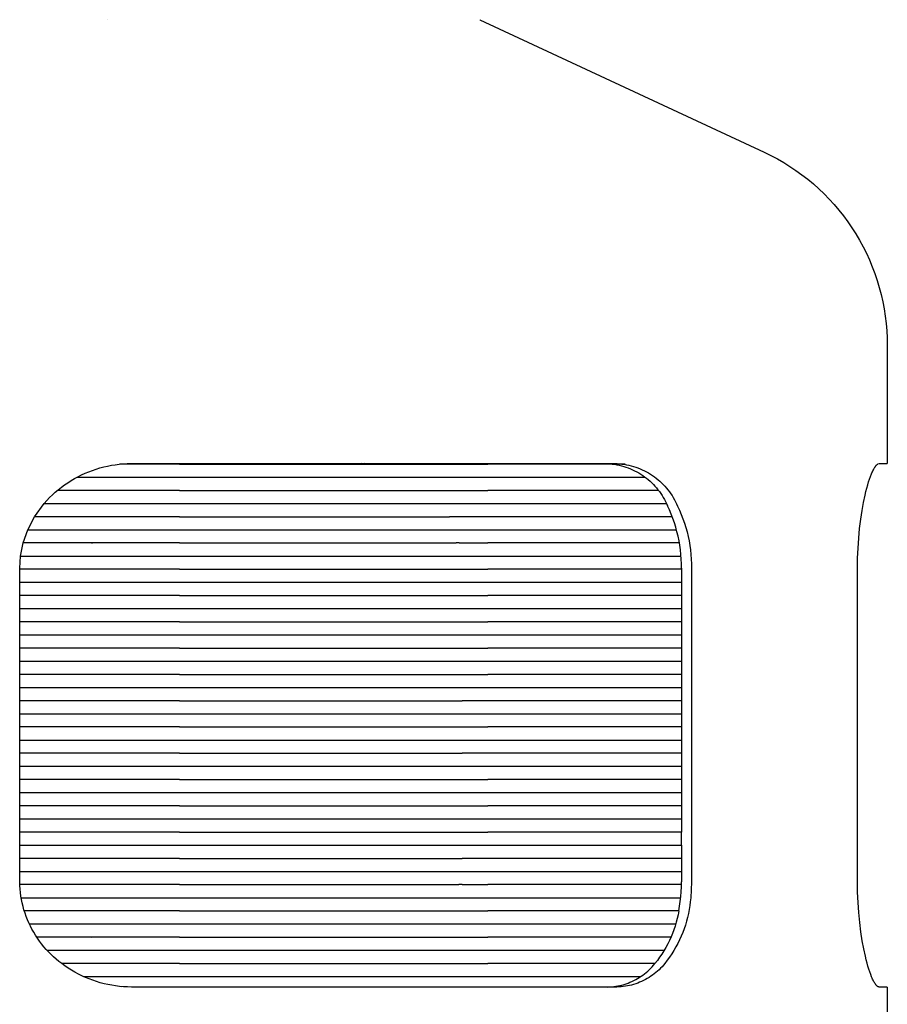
# Model space of a CAD drawing. Header units: millimetres. Extents: x -1239 to 1165, y -2569 to -664.
# Tile 26 of 44: x 525 to 592, y -2513 to -2437. Entities that reach past the tile are written whole.
import ezdxf

# ---------------------------------------------------------------- set-up
doc = ezdxf.new("R2010")
doc.units = ezdxf.units.MM
doc.layers.add('Make2D$Visible$Curvas', color=7, linetype='Continuous')

msp = doc.modelspace()

# ---------------------------------------------------------------- linework, layer by layer
at = {"layer": 'Make2D$Visible$Curvas', "color": 250, "lineweight": -3, "true_color": 0x111111}
for p, q in [((532.126, -2437.426), (532.128, -2437.426)), ((532.128, -2437.426), (532.126, -2437.426)), ((560.562, -2437.426), (560.562, -2437.426)), ((560.562, -2437.426), (560.562, -2437.426)), ((560.562, -2437.426), (560.562, -2437.426)), ((560.568, -2437.427), (582.297, -2447.559)), ((582.297, -2447.559), (582.8, -2447.804)), ((582.8, -2447.804), (583.294, -2448.067)), ((583.294, -2448.067), (583.779, -2448.346)), ((583.779, -2448.346), (584.254, -2448.641)), ((584.254, -2448.641), (584.719, -2448.953)), ((584.719, -2448.953), (585.173, -2449.28)), ((585.173, -2449.28), (585.615, -2449.623)), ((585.615, -2449.623), (586.045, -2449.981)), ((586.045, -2449.981), (586.462, -2450.353)), ((586.462, -2450.353), (586.867, -2450.74)), ((586.867, -2450.74), (587.258, -2451.14)), ((587.258, -2451.14), (587.634, -2451.554)), ((587.634, -2451.554), (587.997, -2451.98)), ((587.997, -2451.98), (588.345, -2452.418)), ((588.345, -2452.418), (588.677, -2452.868)), ((588.677, -2452.868), (588.994, -2453.329)), ((588.994, -2453.329), (589.294, -2453.801)), ((589.294, -2453.801), (589.579, -2454.283)), ((589.579, -2454.283), (589.846, -2454.775)), ((589.846, -2454.775), (590.097, -2455.275)), ((590.097, -2455.275), (590.33, -2455.783)), ((590.33, -2455.783), (590.545, -2456.3)), ((590.545, -2456.3), (590.743, -2456.823)), ((590.743, -2456.823), (590.922, -2457.353)), ((590.922, -2457.353), (591.083, -2457.889)), ((591.083, -2457.889), (591.226, -2458.43)), ((591.226, -2458.43), (591.35, -2458.975)), ((591.35, -2458.975), (591.455, -2459.525)), ((591.455, -2459.525), (591.542, -2460.078)), ((591.542, -2460.078), (591.609, -2460.633)), ((591.609, -2460.633), (591.657, -2461.19)), ((591.657, -2461.19), (591.686, -2461.749)), ((591.686, -2461.749), (591.695, -2462.309)), ((591.691, -2462.309), (591.691, -2462.309)), ((591.695, -2462.309), (591.695, -2471.346)), ((531.534, -2471.68), (531.825, -2471.603)), ((531.825, -2471.603), (532.118, -2471.536)), ((532.118, -2471.536), (532.413, -2471.479)), ((532.413, -2471.479), (532.71, -2471.432)), ((532.71, -2471.432), (533.009, -2471.395)), ((533.009, -2471.395), (533.309, -2471.368)), ((533.309, -2471.368), (533.609, -2471.352)), ((533.609, -2471.352), (533.91, -2471.346)), ((533.91, -2471.346), (551.512, -2471.346)), ((552.272, -2471.388), (551.508, -2471.346)), ((551.512, -2471.346), (571.062, -2471.346)), ((552.502, -2471.388), (551.734, -2471.346)), ((570.331, -2471.346), (570.509, -2471.359)), ((570.509, -2471.359), (570.687, -2471.378)), ((570.687, -2471.378), (570.864, -2471.402)), ((570.864, -2471.402), (571.04, -2471.433)), ((571.04, -2471.433), (571.215, -2471.47)), ((571.062, -2471.346), (571.241, -2471.359)), ((571.215, -2471.47), (571.388, -2471.512)), ((571.241, -2471.359), (571.42, -2471.378)), ((571.388, -2471.512), (571.56, -2471.561)), ((571.42, -2471.378), (571.599, -2471.403)), ((571.56, -2471.561), (571.73, -2471.615)), ((571.599, -2471.403), (571.776, -2471.433)), ((571.73, -2471.615), (571.898, -2471.675)), ((571.776, -2471.433), (571.952, -2471.47)), ((571.952, -2471.47), (572.127, -2471.513)), ((572.127, -2471.513), (572.3, -2471.562)), ((572.3, -2471.562), (572.472, -2471.616)), ((572.472, -2471.616), (572.641, -2471.677)), ((590.698, -2471.697), (590.732, -2471.641)), ((590.732, -2471.641), (590.749, -2471.614)), ((590.749, -2471.614), (590.766, -2471.589)), ((590.766, -2471.589), (590.782, -2471.565)), ((590.782, -2471.565), (590.799, -2471.542)), ((590.799, -2471.542), (590.815, -2471.521)), ((590.815, -2471.521), (590.832, -2471.5)), ((590.832, -2471.5), (590.841, -2471.489)), ((590.841, -2471.489), (590.851, -2471.478)), ((590.851, -2471.478), (590.861, -2471.467)), ((590.861, -2471.467), (590.871, -2471.457)), ((590.871, -2471.457), (590.88, -2471.447)), ((590.88, -2471.447), (590.89, -2471.437)), ((590.89, -2471.437), (590.899, -2471.429)), ((590.899, -2471.429), (590.909, -2471.42)), ((590.909, -2471.42), (590.918, -2471.412)), ((590.918, -2471.412), (590.927, -2471.405)), ((590.927, -2471.405), (590.937, -2471.398)), ((590.937, -2471.398), (590.946, -2471.391)), ((590.946, -2471.391), (590.955, -2471.385)), ((590.955, -2471.385), (590.964, -2471.379)), ((590.964, -2471.379), (590.973, -2471.374)), ((590.973, -2471.374), (590.977, -2471.372)), ((590.977, -2471.372), (590.982, -2471.369)), ((590.982, -2471.369), (591.069, -2471.346)), ((591.069, -2471.346), (591.695, -2471.346)), ((529.597, -2472.491), (529.861, -2472.347)), ((529.861, -2472.347), (530.13, -2472.212)), ((530.13, -2472.212), (530.403, -2472.087)), ((530.403, -2472.087), (530.68, -2471.97)), ((530.68, -2471.97), (530.962, -2471.864)), ((530.962, -2471.864), (531.246, -2471.767)), ((531.246, -2471.767), (531.534, -2471.68)), ((571.898, -2471.675), (572.064, -2471.741)), ((572.064, -2471.741), (572.228, -2471.812)), ((572.228, -2471.812), (572.389, -2471.889)), ((572.389, -2471.889), (572.548, -2471.971)), ((572.548, -2471.971), (572.703, -2472.059)), ((572.641, -2471.677), (572.809, -2471.743)), ((572.703, -2472.059), (572.856, -2472.152)), ((572.809, -2471.743), (572.974, -2471.815)), ((572.856, -2472.152), (573.005, -2472.25)), ((572.974, -2471.815), (573.136, -2471.892)), ((573.005, -2472.25), (573.151, -2472.353)), ((573.136, -2471.892), (573.296, -2471.975)), ((573.151, -2472.353), (573.293, -2472.461)), ((573.296, -2471.975), (573.453, -2472.063)), ((573.453, -2472.063), (573.607, -2472.157)), ((573.607, -2472.157), (573.758, -2472.255)), ((573.758, -2472.255), (573.905, -2472.359)), ((573.905, -2472.359), (574.048, -2472.468)), ((590.342, -2472.528), (590.414, -2472.325)), ((590.414, -2472.325), (590.486, -2472.14)), ((590.486, -2472.14), (590.522, -2472.054)), ((590.522, -2472.054), (590.558, -2471.973)), ((590.558, -2471.973), (590.593, -2471.897)), ((590.593, -2471.897), (590.629, -2471.826)), ((590.629, -2471.826), (590.663, -2471.759)), ((590.663, -2471.759), (590.698, -2471.697)), ((528.594, -2473.155), (528.836, -2472.976)), ((528.836, -2472.976), (529.084, -2472.806)), ((529.084, -2472.806), (529.338, -2472.644)), ((529.338, -2472.644), (529.597, -2472.491)), ((573.293, -2472.461), (573.432, -2472.574)), ((573.432, -2472.574), (573.567, -2472.691)), ((573.567, -2472.691), (573.697, -2472.813)), ((573.697, -2472.813), (573.824, -2472.939)), ((573.824, -2472.939), (573.945, -2473.07)), ((573.945, -2473.07), (574.063, -2473.204)), ((574.048, -2472.468), (574.188, -2472.581)), ((574.188, -2472.581), (574.324, -2472.699)), ((574.324, -2472.699), (574.455, -2472.822)), ((574.455, -2472.822), (574.583, -2472.949)), ((574.583, -2472.949), (574.706, -2473.081)), ((574.706, -2473.081), (574.824, -2473.216)), ((590.131, -2473.23), (590.2, -2472.981)), ((590.2, -2472.981), (590.271, -2472.747)), ((590.271, -2472.747), (590.342, -2472.528)), ((527.692, -2473.949), (527.907, -2473.739)), ((527.907, -2473.739), (528.13, -2473.536)), ((528.13, -2473.536), (528.359, -2473.342)), ((528.359, -2473.342), (528.594, -2473.155)), ((574.063, -2473.204), (574.176, -2473.343)), ((574.176, -2473.343), (574.284, -2473.485)), ((574.284, -2473.485), (574.387, -2473.631)), ((574.387, -2473.631), (574.485, -2473.78)), ((574.485, -2473.78), (574.578, -2473.932)), ((574.824, -2473.216), (574.938, -2473.356)), ((574.938, -2473.356), (575.047, -2473.499)), ((575.047, -2473.499), (575.151, -2473.646)), ((575.151, -2473.646), (575.25, -2473.796)), ((575.25, -2473.796), (575.344, -2473.95)), ((589.881, -2474.315), (589.999, -2473.763)), ((589.999, -2473.763), (590.064, -2473.491)), ((590.064, -2473.491), (590.131, -2473.23)), ((526.546, -2475.404), (527.283, -2474.392)), ((527.284, -2474.391), (527.484, -2474.167)), ((527.484, -2474.167), (527.692, -2473.949)), ((574.578, -2473.932), (574.666, -2474.088)), ((574.666, -2474.088), (574.748, -2474.246)), ((574.748, -2474.246), (574.825, -2474.407)), ((574.825, -2474.407), (574.897, -2474.571)), ((575.046, -2474.891), (574.897, -2474.571)), ((575.344, -2473.95), (575.433, -2474.106)), ((575.433, -2474.106), (575.516, -2474.266)), ((575.516, -2474.266), (575.594, -2474.428)), ((575.594, -2474.428), (575.666, -2474.593)), ((575.666, -2474.593), (575.814, -2474.911)), ((589.77, -2474.928), (589.881, -2474.315)), ((526.028, -2476.399), (526.546, -2475.405)), ((575.184, -2475.215), (575.046, -2474.891)), ((575.311, -2475.544), (575.184, -2475.215)), ((575.814, -2474.911), (575.952, -2475.234)), ((575.952, -2475.234), (576.079, -2475.562)), ((589.668, -2475.595), (589.77, -2474.928)), ((575.428, -2475.877), (575.311, -2475.544)), ((575.533, -2476.214), (575.428, -2475.877)), ((576.079, -2475.562), (576.195, -2475.893)), ((576.195, -2475.893), (576.3, -2476.228)), ((589.581, -2476.305), (589.668, -2475.595)), ((525.673, -2477.412), (526.028, -2476.398)), ((575.627, -2476.554), (575.533, -2476.214)), ((575.71, -2476.896), (575.627, -2476.554)), ((575.782, -2477.242), (575.71, -2476.896)), ((576.3, -2476.228), (576.394, -2476.566)), ((576.394, -2476.566), (576.477, -2476.908)), ((576.477, -2476.908), (576.548, -2477.251)), ((589.51, -2477.049), (589.581, -2476.305)), ((525.473, -2478.411), (525.673, -2477.412)), ((575.842, -2477.589), (575.782, -2477.242)), ((575.89, -2477.939), (575.842, -2477.589)), ((576.548, -2477.251), (576.608, -2477.597)), ((576.608, -2477.597), (576.656, -2477.945)), ((589.459, -2477.813), (589.51, -2477.049)), ((525.413, -2479.346), (525.473, -2478.411)), ((575.927, -2478.289), (575.89, -2477.939)), ((575.953, -2478.641), (575.927, -2478.289)), ((576.656, -2477.945), (576.693, -2478.294)), ((576.693, -2478.294), (576.719, -2478.644)), ((589.428, -2478.583), (589.459, -2477.813)), ((575.966, -2478.994), (575.953, -2478.641)), ((575.968, -2479.346), (575.966, -2478.994)), ((576.719, -2478.644), (576.732, -2478.995)), ((576.732, -2478.995), (576.734, -2479.346)), ((589.418, -2479.346), (589.428, -2478.583)), ((525.413, -2480.42), (525.413, -2479.346)), ((575.968, -2479.346), (575.968, -2499.506)), ((576.734, -2479.346), (576.734, -2503.318)), ((589.418, -2503.318), (589.418, -2479.346)), ((525.413, -2490.458), (525.413, -2480.42)), ((525.413, -2490.462), (525.413, -2490.46)), ((525.413, -2492.47), (525.413, -2490.462)), ((525.413, -2494.479), (525.413, -2492.47)), ((525.413, -2496.487), (525.413, -2494.478)), ((525.413, -2499.506), (525.413, -2496.487)), ((525.413, -2502.512), (525.413, -2499.506)), ((575.968, -2500.504), (575.968, -2499.506)), ((575.968, -2500.504), (575.968, -2503.318)), ((525.413, -2503.318), (525.413, -2502.505)), ((525.422, -2503.587), (525.413, -2503.318)), ((525.439, -2503.856), (525.422, -2503.587)), ((525.466, -2504.123), (525.439, -2503.856)), ((575.946, -2504.059), (575.963, -2503.689)), ((575.963, -2503.689), (575.968, -2503.318)), ((576.734, -2503.318), (576.673, -2504.521)), ((589.428, -2504.097), (589.418, -2503.318)), ((525.502, -2504.39), (525.466, -2504.123)), ((525.547, -2504.655), (525.502, -2504.39)), ((525.601, -2504.919), (525.547, -2504.655)), ((575.876, -2504.798), (575.916, -2504.429)), ((575.916, -2504.429), (575.946, -2504.059)), ((576.673, -2504.521), (576.645, -2504.824)), ((589.46, -2504.884), (589.428, -2504.097)), ((525.664, -2505.18), (525.601, -2504.919)), ((525.736, -2505.439), (525.664, -2505.18)), ((525.816, -2505.696), (525.736, -2505.439)), ((575.76, -2505.53), (575.823, -2505.165)), ((575.823, -2505.165), (575.876, -2504.798)), ((576.559, -2505.427), (576.501, -2505.726)), ((576.607, -2505.126), (576.559, -2505.427)), ((576.645, -2504.824), (576.607, -2505.126)), ((589.513, -2505.662), (589.46, -2504.884)), ((525.906, -2505.95), (525.816, -2505.696)), ((526.004, -2506.2), (525.906, -2505.95)), ((526.11, -2506.447), (526.004, -2506.2)), ((575.64, -2506.112), (575.565, -2506.399)), ((575.705, -2505.822), (575.64, -2506.112)), ((575.76, -2505.53), (575.705, -2505.822)), ((576.433, -2506.023), (576.355, -2506.317)), ((576.501, -2505.726), (576.433, -2506.023)), ((589.587, -2506.419), (589.513, -2505.662)), ((526.225, -2506.69), (526.11, -2506.447)), ((526.349, -2506.929), (526.225, -2506.69)), ((526.48, -2507.164), (526.349, -2506.929)), ((575.387, -2506.966), (575.283, -2507.244)), ((575.481, -2506.684), (575.387, -2506.966)), ((575.565, -2506.399), (575.481, -2506.684)), ((576.17, -2506.898), (576.063, -2507.183)), ((576.267, -2506.609), (576.17, -2506.898)), ((576.355, -2506.317), (576.267, -2506.609)), ((589.677, -2507.14), (589.587, -2506.419)), ((526.619, -2507.394), (526.48, -2507.164)), ((526.766, -2507.619), (526.619, -2507.394)), ((526.921, -2507.84), (526.766, -2507.619)), ((575.17, -2507.519), (575.048, -2507.79)), ((575.283, -2507.244), (575.17, -2507.519)), ((575.821, -2507.742), (575.687, -2508.015)), ((575.947, -2507.464), (575.821, -2507.742)), ((576.063, -2507.183), (575.947, -2507.464)), ((589.782, -2507.817), (589.677, -2507.14)), ((527.083, -2508.054), (526.921, -2507.84)), ((527.252, -2508.263), (527.083, -2508.054)), ((527.429, -2508.466), (527.252, -2508.263)), ((527.612, -2508.663), (527.429, -2508.466)), ((574.776, -2508.318), (574.626, -2508.575)), ((574.916, -2508.056), (574.776, -2508.318)), ((575.048, -2507.79), (574.916, -2508.056)), ((575.543, -2508.283), (575.39, -2508.547)), ((575.687, -2508.015), (575.543, -2508.283)), ((589.897, -2508.438), (589.782, -2507.817)), ((590.018, -2508.995), (589.897, -2508.438)), ((527.512, -2508.54), (527.509, -2508.538)), ((527.802, -2508.854), (527.612, -2508.663)), ((527.998, -2509.038), (527.802, -2508.854)), ((528.2, -2509.215), (527.998, -2509.038)), ((528.409, -2509.385), (528.2, -2509.215)), ((574.302, -2509.072), (574.127, -2509.312)), ((574.468, -2508.826), (574.302, -2509.072)), ((574.626, -2508.575), (574.468, -2508.826)), ((575.059, -2509.058), (574.881, -2509.305)), ((575.229, -2508.805), (575.059, -2509.058)), ((575.39, -2508.547), (575.229, -2508.805)), ((590.082, -2509.26), (590.018, -2508.995)), ((590.149, -2509.514), (590.082, -2509.26)), ((528.623, -2509.548), (528.409, -2509.385)), ((528.867, -2509.727), (528.625, -2509.55)), ((529.115, -2509.896), (528.867, -2509.727)), ((529.369, -2510.057), (529.115, -2509.896)), ((573.51, -2510.022), (573.624, -2509.909)), ((573.624, -2509.909), (573.735, -2509.792)), ((573.735, -2509.792), (573.841, -2509.671)), ((573.841, -2509.671), (573.943, -2509.546)), ((574.127, -2509.312), (573.943, -2509.546)), ((574.373, -2509.909), (574.258, -2510.022)), ((574.484, -2509.791), (574.373, -2509.909)), ((574.592, -2509.67), (574.484, -2509.791)), ((574.695, -2509.546), (574.592, -2509.67)), ((574.881, -2509.305), (574.695, -2509.546)), ((590.217, -2509.756), (590.149, -2509.514)), ((590.287, -2509.984), (590.217, -2509.756)), ((590.358, -2510.197), (590.287, -2509.984)), ((529.629, -2510.209), (529.369, -2510.057)), ((529.893, -2510.352), (529.629, -2510.209)), ((530.162, -2510.486), (529.893, -2510.352)), ((530.435, -2510.61), (530.162, -2510.486)), ((530.712, -2510.726), (530.435, -2510.61)), ((530.994, -2510.832), (530.712, -2510.726)), ((572.471, -2510.778), (572.612, -2510.699)), ((572.612, -2510.699), (572.749, -2510.616)), ((572.749, -2510.616), (572.884, -2510.528)), ((572.884, -2510.528), (573.016, -2510.435)), ((573.016, -2510.435), (573.145, -2510.338)), ((573.145, -2510.338), (573.27, -2510.237)), ((573.353, -2510.7), (573.212, -2510.779)), ((573.27, -2510.237), (573.392, -2510.132)), ((573.492, -2510.616), (573.353, -2510.7)), ((573.392, -2510.132), (573.51, -2510.022)), ((573.628, -2510.528), (573.492, -2510.616)), ((573.76, -2510.436), (573.628, -2510.528)), ((573.89, -2510.339), (573.76, -2510.436)), ((574.016, -2510.237), (573.89, -2510.339)), ((574.139, -2510.132), (574.016, -2510.237)), ((574.258, -2510.022), (574.139, -2510.132)), ((590.429, -2510.394), (590.358, -2510.197)), ((590.5, -2510.574), (590.429, -2510.394)), ((590.535, -2510.658), (590.5, -2510.574)), ((590.57, -2510.737), (590.535, -2510.658)), ((590.605, -2510.811), (590.57, -2510.737)), ((531.278, -2510.928), (530.994, -2510.832)), ((531.566, -2511.014), (531.278, -2510.928)), ((531.856, -2511.091), (531.566, -2511.014)), ((532.149, -2511.158), (531.856, -2511.091)), ((532.444, -2511.214), (532.149, -2511.158)), ((532.741, -2511.261), (532.444, -2511.214)), ((533.039, -2511.298), (532.741, -2511.261)), ((533.338, -2511.324), (533.039, -2511.298)), ((533.208, -2511.346), (533.205, -2511.346)), ((533.638, -2511.34), (533.338, -2511.324)), ((533.939, -2511.346), (533.638, -2511.34)), ((571.041, -2511.346), (533.939, -2511.346)), ((570.311, -2511.346), (570.472, -2511.34)), ((570.472, -2511.34), (570.632, -2511.329)), ((570.632, -2511.329), (570.792, -2511.312)), ((570.792, -2511.312), (570.952, -2511.29)), ((570.952, -2511.29), (571.111, -2511.262)), ((571.203, -2511.34), (571.041, -2511.346)), ((571.111, -2511.262), (571.268, -2511.229)), ((571.364, -2511.329), (571.203, -2511.34)), ((571.268, -2511.229), (571.425, -2511.191)), ((571.525, -2511.312), (571.364, -2511.329)), ((571.425, -2511.191), (571.58, -2511.147)), ((571.685, -2511.29), (571.525, -2511.312)), ((571.58, -2511.147), (571.733, -2511.098)), ((571.845, -2511.262), (571.685, -2511.29)), ((571.733, -2511.098), (571.885, -2511.044)), ((572.003, -2511.229), (571.845, -2511.262)), ((571.885, -2511.044), (572.035, -2510.985)), ((572.16, -2511.191), (572.003, -2511.229)), ((572.035, -2510.985), (572.183, -2510.921)), ((572.316, -2511.147), (572.16, -2511.191)), ((572.183, -2510.921), (572.328, -2510.852)), ((572.47, -2511.099), (572.316, -2511.147)), ((572.328, -2510.852), (572.471, -2510.778)), ((572.623, -2511.045), (572.47, -2511.099)), ((572.773, -2510.986), (572.623, -2511.045)), ((572.922, -2510.922), (572.773, -2510.986)), ((573.068, -2510.853), (572.922, -2510.922)), ((573.212, -2510.779), (573.068, -2510.853)), ((590.64, -2510.88), (590.605, -2510.811)), ((590.674, -2510.945), (590.64, -2510.88)), ((590.708, -2511.005), (590.674, -2510.945)), ((590.742, -2511.06), (590.708, -2511.005)), ((590.758, -2511.086), (590.742, -2511.06)), ((590.775, -2511.111), (590.758, -2511.086)), ((590.791, -2511.134), (590.775, -2511.111)), ((590.807, -2511.156), (590.791, -2511.134)), ((590.823, -2511.177), (590.807, -2511.156)), ((590.839, -2511.197), (590.823, -2511.177)), ((590.855, -2511.215), (590.839, -2511.197)), ((590.871, -2511.232), (590.855, -2511.215)), ((590.887, -2511.248), (590.871, -2511.232)), ((590.894, -2511.256), (590.887, -2511.248)), ((590.902, -2511.263), (590.894, -2511.256)), ((590.91, -2511.27), (590.902, -2511.263)), ((590.917, -2511.276), (590.91, -2511.27)), ((590.925, -2511.283), (590.917, -2511.276)), ((590.932, -2511.289), (590.925, -2511.283)), ((590.94, -2511.294), (590.932, -2511.289)), ((590.947, -2511.3), (590.94, -2511.294)), ((590.954, -2511.305), (590.947, -2511.3)), ((590.962, -2511.309), (590.954, -2511.305)), ((590.969, -2511.314), (590.962, -2511.309)), ((590.976, -2511.318), (590.969, -2511.314)), ((590.984, -2511.322), (590.976, -2511.318)), ((590.991, -2511.326), (590.984, -2511.322)), ((590.998, -2511.329), (590.991, -2511.326)), ((591.005, -2511.332), (590.998, -2511.329)), ((591.012, -2511.335), (591.005, -2511.332)), ((591.015, -2511.336), (591.012, -2511.335)), ((591.019, -2511.337), (591.015, -2511.336)), ((591.022, -2511.338), (591.019, -2511.337)), ((591.026, -2511.339), (591.022, -2511.338)), ((591.029, -2511.34), (591.026, -2511.339)), ((591.033, -2511.341), (591.029, -2511.34)), ((591.036, -2511.342), (591.033, -2511.341)), ((591.04, -2511.343), (591.036, -2511.342)), ((591.043, -2511.343), (591.04, -2511.343)), ((591.046, -2511.344), (591.043, -2511.343)), ((591.05, -2511.345), (591.046, -2511.344)), ((591.053, -2511.345), (591.05, -2511.345)), ((591.056, -2511.345), (591.053, -2511.345)), ((591.06, -2511.346), (591.056, -2511.345)), ((591.063, -2511.346), (591.06, -2511.346)), ((591.066, -2511.346), (591.063, -2511.346)), ((591.07, -2511.346), (591.066, -2511.346)), ((591.073, -2511.346), (591.07, -2511.346)), ((591.695, -2511.346), (591.073, -2511.346)), ((591.695, -2511.346), (591.695, -2527.846))]:
    msp.add_line(p, q, dxfattribs=at)
at = {"layer": 'Make2D$Visible$Curvas', "color": 35, "lineweight": -3, "true_color": 0xb87333}
for p, q in [((537.623, -2471.388), (533.07, -2471.388)), ((537.623, -2471.388), (561.183, -2471.388)), ((571.661, -2471.388), (561.183, -2471.388)), ((529.786, -2472.386), (530.924, -2472.386)), ((530.924, -2472.386), (537.623, -2472.386)), ((537.623, -2472.386), (561.183, -2472.386)), ((561.183, -2472.386), (573.177, -2472.386)), ((537.623, -2473.396), (528.293, -2473.396)), ((537.623, -2473.396), (561.183, -2473.396)), ((574.16, -2473.396), (561.183, -2473.396)), ((527.286, -2474.394), (537.623, -2474.394)), ((537.623, -2474.394), (561.183, -2474.394)), ((561.183, -2474.394), (574.805, -2474.394)), ((526.546, -2475.405), (526.546, -2475.405)), ((537.623, -2475.405), (526.546, -2475.405)), ((537.623, -2475.405), (558.251, -2475.405)), ((561.183, -2475.405), (558.251, -2475.405)), ((575.267, -2475.405), (561.183, -2475.405)), ((526.03, -2476.403), (537.623, -2476.403)), ((537.623, -2476.403), (561.183, -2476.403)), ((561.183, -2476.403), (575.592, -2476.403)), ((530.921, -2477.413), (525.673, -2477.413)), ((537.623, -2477.413), (530.921, -2477.413)), ((530.931, -2477.418), (530.941, -2477.432)), ((530.941, -2477.432), (530.931, -2477.418)), ((537.623, -2477.413), (558.753, -2477.413)), ((558.994, -2477.413), (558.755, -2477.413)), ((558.994, -2477.413), (561.183, -2477.413)), ((575.809, -2477.413), (561.183, -2477.413)), ((525.473, -2478.411), (537.623, -2478.411)), ((537.623, -2478.411), (561.183, -2478.411)), ((561.183, -2478.411), (575.932, -2478.411)), ((537.623, -2479.422), (525.413, -2479.422)), ((537.623, -2479.422), (561.183, -2479.422)), ((575.968, -2479.422), (561.183, -2479.422)), ((525.416, -2480.42), (537.623, -2480.42)), ((537.623, -2480.42), (561.183, -2480.42)), ((561.183, -2480.42), (575.968, -2480.42)), ((537.623, -2481.43), (525.415, -2481.43)), ((537.623, -2481.43), (561.183, -2481.43)), ((575.968, -2481.43), (561.183, -2481.43)), ((525.413, -2482.428), (537.623, -2482.428)), ((537.623, -2482.428), (561.183, -2482.428)), ((561.183, -2482.428), (575.969, -2482.428)), ((537.623, -2483.438), (525.418, -2483.438)), ((537.623, -2483.438), (561.183, -2483.438)), ((575.974, -2483.438), (561.183, -2483.438)), ((525.41, -2484.437), (537.623, -2484.437)), ((537.623, -2484.437), (559.21, -2484.437)), ((559.21, -2484.437), (561.183, -2484.437)), ((561.183, -2484.437), (575.97, -2484.437)), ((537.623, -2485.447), (525.413, -2485.447)), ((537.623, -2485.447), (561.183, -2485.447)), ((575.968, -2485.447), (561.183, -2485.447)), ((576.738, -2485.447), (576.734, -2485.447)), ((525.417, -2486.445), (537.623, -2486.445)), ((537.623, -2486.445), (561.183, -2486.445)), ((561.183, -2486.445), (575.973, -2486.445)), ((537.623, -2487.455), (525.413, -2487.455)), ((537.623, -2487.455), (561.183, -2487.455)), ((575.972, -2487.455), (561.183, -2487.455)), ((525.412, -2488.453), (537.623, -2488.453)), ((537.623, -2488.453), (561.183, -2488.453)), ((561.183, -2488.453), (575.974, -2488.453)), ((537.623, -2489.464), (525.415, -2489.464)), ((537.623, -2489.464), (559.21, -2489.464)), ((561.183, -2489.464), (559.21, -2489.464)), ((575.971, -2489.464), (561.183, -2489.464)), ((525.415, -2490.462), (537.623, -2490.462)), ((537.623, -2490.462), (558.975, -2490.462)), ((558.975, -2490.462), (561.183, -2490.462)), ((561.183, -2490.462), (575.973, -2490.462)), ((537.623, -2491.472), (525.414, -2491.472)), ((537.623, -2491.472), (561.183, -2491.472)), ((575.968, -2491.472), (561.183, -2491.472)), ((525.416, -2492.47), (537.623, -2492.47)), ((537.623, -2492.47), (561.183, -2492.47)), ((561.183, -2492.47), (575.968, -2492.47)), ((575.968, -2492.47), (575.97, -2492.47)), ((530.925, -2493.481), (525.415, -2493.481)), ((537.623, -2493.481), (530.922, -2493.481)), ((537.623, -2493.481), (559.212, -2493.481)), ((561.183, -2493.481), (559.212, -2493.481)), ((575.973, -2493.481), (561.183, -2493.481)), ((525.414, -2494.479), (537.623, -2494.479)), ((537.623, -2494.479), (561.183, -2494.479)), ((561.183, -2494.479), (575.969, -2494.479)), ((537.623, -2495.489), (525.417, -2495.489)), ((537.623, -2495.489), (561.183, -2495.489)), ((575.975, -2495.489), (561.183, -2495.489)), ((525.413, -2496.487), (537.623, -2496.487)), ((537.623, -2496.487), (561.183, -2496.487)), ((561.183, -2496.487), (575.972, -2496.487)), ((537.623, -2497.497), (525.413, -2497.497)), ((537.623, -2497.497), (561.183, -2497.497)), ((575.976, -2497.497), (561.183, -2497.497)), ((525.413, -2498.496), (537.623, -2498.496)), ((537.623, -2498.496), (561.183, -2498.496)), ((561.183, -2498.496), (575.973, -2498.496)), ((537.623, -2499.506), (525.413, -2499.506)), ((537.623, -2499.506), (561.183, -2499.506)), ((575.978, -2499.506), (561.183, -2499.506)), ((525.411, -2500.504), (537.623, -2500.504)), ((537.623, -2500.504), (561.183, -2500.504)), ((561.183, -2500.504), (575.968, -2500.504)), ((530.921, -2501.514), (525.413, -2501.514)), ((537.623, -2501.514), (530.923, -2501.514)), ((537.623, -2501.514), (559.214, -2501.514)), ((561.183, -2501.514), (559.214, -2501.514)), ((575.968, -2501.514), (561.183, -2501.514)), ((525.415, -2502.512), (537.623, -2502.512)), ((537.623, -2502.512), (561.183, -2502.512)), ((561.183, -2502.512), (575.968, -2502.512)), ((537.623, -2503.523), (525.416, -2503.523)), ((537.623, -2503.523), (558.971, -2503.523)), ((559.208, -2503.523), (558.971, -2503.523)), ((559.208, -2503.523), (561.183, -2503.523)), ((575.968, -2503.523), (561.183, -2503.523)), ((575.972, -2503.523), (575.968, -2503.523)), ((525.513, -2504.521), (537.623, -2504.521)), ((537.623, -2504.521), (561.183, -2504.521)), ((561.183, -2504.521), (575.908, -2504.521)), ((537.623, -2505.531), (525.754, -2505.531)), ((537.623, -2505.531), (561.183, -2505.531)), ((575.759, -2505.531), (561.183, -2505.531)), ((575.76, -2505.531), (575.759, -2505.531)), ((526.149, -2506.529), (537.623, -2506.529)), ((537.623, -2506.529), (561.183, -2506.529)), ((561.183, -2506.529), (575.517, -2506.529)), ((537.623, -2507.54), (526.721, -2507.54)), ((530.931, -2507.544), (530.941, -2507.559)), ((537.623, -2507.54), (561.183, -2507.54)), ((575.16, -2507.54), (561.183, -2507.54)), ((527.51, -2508.538), (537.623, -2508.538)), ((537.623, -2508.538), (557.424, -2508.538)), ((557.424, -2508.538), (561.183, -2508.538)), ((561.183, -2508.538), (574.659, -2508.538)), ((574.659, -2508.538), (574.662, -2508.538)), ((537.623, -2509.548), (528.623, -2509.548)), ((537.623, -2509.548), (561.183, -2509.548)), ((573.942, -2509.548), (561.183, -2509.548)), ((530.292, -2510.546), (537.623, -2510.546)), ((537.623, -2510.546), (561.183, -2510.546)), ((561.183, -2510.546), (572.839, -2510.546))]:
    msp.add_line(p, q, dxfattribs=at)

doc.saveas('drawing.dxf')
